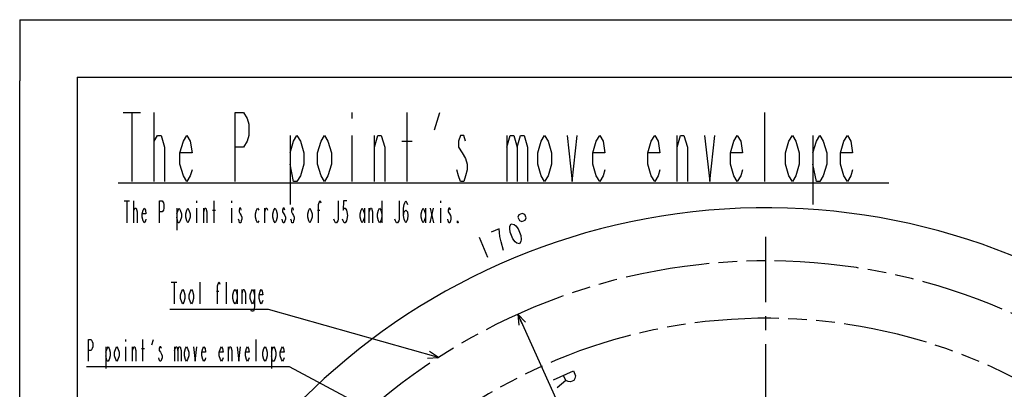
# Model space of a CAD drawing. Header units: millimetres. Extents: x 0 to 770, y -15 to 420.
# Tile 37 of 116: x 0 to 172, y 356 to 420. Entities that reach past the tile are written whole.
import ezdxf

# ---------------------------------------------------------------- set-up
doc = ezdxf.new("R2010")
doc.units = ezdxf.units.MM
doc.header["$LTSCALE"] = 32.67
doc.linetypes.add('CENTER', pattern=[0.6, 0.375, -0.075, 0.075, -0.075])
doc.linetypes.add('PHANTOM', pattern=[0.8, 0.45, -0.05, 0.1, -0.05, 0.1, -0.05])
doc.layers.get('0').update_dxf_attribs({"linetype": 'CONTINUOUS'})
for name, color, linetype in [('AXIS', 7, 'CONTINUOUS'), ('CRV2', 7, 'CONTINUOUS'), ('DRA_ITEM', 7, 'CONTINUOUS'), ('DRIV_DIM', 7, 'CONTINUOUS')]:
    doc.layers.add(name, color=color, linetype=linetype)
doc.styles.get("Standard").update_dxf_attribs({"font": 'txt', "width": 0.8})
doc.dimstyles.new('DIMSTYLE_12', dxfattribs={"dimtxt": 3.8, "dimasz": 1.8, "dimexe": 2, "dimexo": 1.5, "dimgap": 1.9, "dimtad": 1, "dimdec": 3, "dimlfac": 12, "dimdsep": 46, "dimtxsty": 'STANDARD', "dimblk": 'OPEN', "dimblk1": 'OPEN', "dimblk2": 'OPEN', "dimcen": 0.09, "dimadec": 0, "dimazin": 0, "dimtp": 0.5, "dimtm": 0.5, "dimtfac": 1, "dimtdec": 3, "dimtofl": 0, "dimtmove": 0, "dimatfit": 3, "dimldrblk": 'OPEN', "dimfxl": 1, "dimtolj": 1, "dimarcsym": 0})
doc.dimstyles.new('DIMSTYLE_9', dxfattribs={"dimtxt": 3.8, "dimasz": 1.8, "dimexe": 2, "dimexo": 1.5, "dimtad": 1, "dimdec": 1, "dimlfac": 12, "dimdsep": 46, "dimtxsty": 'STANDARD', "dimblk": 'OPEN', "dimblk1": 'OPEN', "dimblk2": 'OPEN', "dimcen": 0.09, "dimadec": 0, "dimazin": 0, "dimtp": 0.001, "dimtm": 0.001, "dimtfac": 1, "dimtdec": 1, "dimtofl": 0, "dimtmove": 0, "dimatfit": 3, "dimldrblk": 'OPEN', "dimfxl": 1, "dimtolj": 1, "dimarcsym": 0})

# ---------------------------------------------------------------- blocks, each defined once
blk = doc.blocks.new('_OPEN')
at = {"color": 0, "linetype": 'BYBLOCK'}
for p, q in [((0, 0), (-1, 0.342)), ((-1, -0.342), (0, 0)), ((-1, 0), (0, 0))]:
    blk.add_line(p, q, dxfattribs=at)
blk = doc.blocks.new('*D36')
at = {"layer": 'DRIV_DIM', "color": 2, "linetype": 'CONTINUOUS'}
blk.add_line((86.9, 368.62), (130.15, 272.72), dxfattribs=at)
at = {"layer": 'DRIV_DIM', "color": 2, "linetype": 'CONTINUOUS', "xscale": 1.8, "yscale": 1.8, "zscale": 1.8, "rotation": 114.2725175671}
blk.add_blockref('_OPEN', (86.9, 368.62), dxfattribs=at)
blk = doc.blocks.new('*D43')
at = {"layer": 'DRIV_DIM', "color": 2, "linetype": 'CONTINUOUS'}
for p, q in [((235.23, 291.25), (244.85, 292.95)), ((19.24, 272.72), (13.68, 272.72))]:
    blk.add_line(p, q, dxfattribs=at)
for points in [[(241.95, 294.26), (242.88, 292.6), (243.16, 294.48)], [(15.08, 274.53), (15.68, 272.72), (16.31, 274.52)]]:
    blk.add_lwpolyline(points, dxfattribs=at)
for start, end in [(95, 180), (10, 95)]:
    blk.add_arc((130.15, 272.72), 114.47, start, end, dxfattribs=at)

msp = doc.modelspace()

# ---------------------------------------------------------------- linework, layer by layer
at = {"color": 4, "linetype": 'CONTINUOUS'}
for q in [(0, 409.35318), (12.377365, 420)]:
    msp.add_line((0, 420), q, dxfattribs=at)
at = {"color": 7, "linetype": 'CONTINUOUS'}
for p, q in [((12.377365, 420), (584.301025, 420)), ((0, 8.242278), (0, 409.35318)), ((10, 410), (10, 10)), ((10, 410), (584, 410))]:
    msp.add_line(p, q, dxfattribs=at)
at = {"layer": 'AXIS', "color": 7, "linetype": 'CENTER'}
msp.add_line((130.148166, 272.720984), (130.148166, 382.128886), dxfattribs=at)
at = {"layer": 'CRV2', "color": 4, "linetype": 'PHANTOM'}
for radius in [105.203574, 95.203574]:
    msp.add_arc((130.148166, 272.720984), radius, 10, 350, dxfattribs=at)
at = {"layer": 'DRA_ITEM', "color": 2, "linetype": 'CONTINUOUS'}
for p, q in [((18.054711, 403.788621), (21.05471, 403.788621)), ((19.55471, 403.788621), (19.55471, 391.788617)), ((23.454711, 391.788617), (23.454711, 403.788621)), ((57.954713, 403.788621), (57.954713, 402.788602)), ((67.554711, 391.788617), (67.554711, 403.788621)), ((72.354713, 400.788602), (73.254713, 403.788621)), ((129.954712, 391.788617), (129.954712, 403.788621)), ((23.454711, 398.788601), (24.054711, 399.78862)), ((47.154709, 399.78862), (47.154709, 387.788616)), ((57.954713, 399.78862), (57.954713, 391.788617)), ((61.854709, 391.788617), (61.854709, 399.78862)), ((66.654711, 398.788601), (68.454711, 398.788601)), ((84.954707, 399.78862), (84.954707, 391.788617)), ((114.654707, 391.788617), (114.654707, 399.78862)), ((138.354715, 399.78862), (138.354715, 387.788616)), ((17.154711, 391.565091), (151.554711, 391.565091)), ((18.216799, 388.381456), (19.166799, 388.381456)), ((18.6918, 388.381456), (18.6918, 384.581436)), ((19.926801, 384.581436), (19.926801, 388.381456)), ((30.851799, 388.381456), (30.851799, 388.064769)), ((33.891799, 384.581436), (33.891799, 388.381456)), ((36.9318, 388.381456), (36.9318, 388.064769)), ((63.1518, 388.381456), (63.1518, 384.581436)), ((73.411801, 388.381456), (73.411801, 388.064769)), ((19.926801, 386.798096), (20.116799, 387.114783)), ((27.431799, 387.114783), (27.431799, 383.314763)), ((30.851799, 387.114783), (30.851799, 384.581436)), ((32.086799, 384.581436), (32.086799, 387.114783)), ((33.606799, 386.798096), (34.176801, 386.798096)), ((36.9318, 387.114783), (36.9318, 384.581436)), ((42.726801, 384.581436), (42.726801, 387.114783)), ((51.9418, 386.798096), (52.321801, 386.798096)), ((60.111801, 387.114783), (60.111801, 384.581436)), ((60.9668, 384.581436), (60.9668, 387.114783)), ((70.751798, 387.114783), (70.751798, 384.581436)), ((71.606802, 384.581436), (72.176801, 387.114783)), ((71.606802, 387.114783), (72.176801, 384.581436)), ((73.411801, 387.114783), (73.411801, 384.581436)), ((26.444522, 374.215585), (27.394523, 374.215585)), ((26.919522, 374.215585), (26.919522, 370.415602)), ((31.479523, 370.415602), (31.479523, 374.215585)), ((36.039522, 370.415602), (36.039522, 374.215585)), ((37.939523, 372.948948), (37.939523, 370.415602)), ((38.794524, 370.415602), (38.794524, 372.948948)), ((34.329522, 372.632262), (34.709523, 372.632262)), ((42.879523, 369.465602), (26.159523, 369.465602)), ((43.379523, 369.465602), (42.879523, 369.465602)), ((73.018727, 361.061343), (43.379523, 369.465602)), ((18.46348, 364.218446), (18.46348, 363.90176)), ((21.50348, 360.418427), (21.50348, 364.218446)), ((23.02348, 363.268423), (23.308479, 364.218446)), ((41.263481, 360.418427), (41.263481, 364.218446)), ((15.04348, 362.951773), (15.04348, 359.15179)), ((18.46348, 362.951773), (18.46348, 360.418427)), ((19.698479, 360.418427), (19.698479, 362.951773)), ((21.218481, 362.635123), (21.78848, 362.635123)), ((27.013479, 362.951773), (27.013479, 360.418427)), ((36.418481, 360.418427), (36.418481, 362.951773)), ((43.923479, 362.951773), (43.923479, 359.15179)), ((46.58348, 359.468439), (11.62348, 359.468439)), ((47.08348, 359.468439), (46.58348, 359.468439)), ((70.499485, 346.921761), (47.08348, 359.468439))]:
    msp.add_line(p, q, dxfattribs=at)
for points in [[(37.554711, 391.788617), (37.554711, 403.788621), (39.054711, 403.788621), (39.654712, 402.788602), (39.954712, 401.78862), (39.954712, 399.78862), (39.654712, 398.788601), (39.054711, 397.788619), (37.554711, 397.788619)], [(24.054711, 399.78862), (24.654712, 399.78862), (25.254712, 397.788619), (25.254712, 391.788617)], [(30.054711, 393.788618), (29.754711, 392.788599), (29.154711, 391.788617), (28.554711, 392.788599), (27.95471, 394.7886), (27.95471, 396.7886), (28.554711, 398.788601), (29.154711, 399.78862), (29.754711, 398.788601), (30.054711, 396.7886), (27.95471, 396.7886)], [(47.154709, 396.7886), (47.75471, 398.788601), (48.35471, 399.78862), (48.95471, 398.788601), (49.55471, 396.7886), (49.55471, 394.7886), (48.95471, 392.788599), (48.35471, 391.788617), (47.75471, 391.788617), (47.154709, 394.7886)], [(54.354712, 394.7886), (53.754711, 392.788599), (53.154711, 391.788617), (52.554711, 392.788599), (51.954711, 394.7886), (51.954711, 396.7886), (52.554711, 398.788601), (53.154711, 399.78862), (53.754711, 398.788601), (54.354712, 396.7886), (54.354712, 394.7886)], [(61.854709, 397.788619), (62.45471, 399.78862), (63.05471, 399.78862), (63.65471, 397.788619), (63.65471, 391.788617)], [(77.754714, 398.788601), (77.454714, 399.78862), (76.854714, 399.78862), (76.554714, 398.788601), (76.554714, 397.788619), (77.154714, 396.7886), (77.754714, 395.788618), (78.054714, 394.7886), (78.054714, 393.788618), (77.754714, 392.788599), (77.454714, 391.788617), (76.854714, 391.788617), (76.554714, 392.788599), (76.254714, 393.788618)], [(84.954707, 397.788619), (85.554708, 399.78862), (86.154708, 399.78862), (86.754708, 397.788619), (86.754708, 391.788617)], [(86.754708, 397.788619), (87.354708, 399.78862), (87.954708, 399.78862), (88.554708, 397.788619), (88.554708, 391.788617)], [(92.75471, 394.7886), (92.15471, 392.788599), (91.554709, 391.788617), (90.954709, 392.788599), (90.354709, 394.7886), (90.354709, 396.7886), (90.954709, 398.788601), (91.554709, 399.78862), (92.15471, 398.788601), (92.75471, 396.7886), (92.75471, 394.7886)], [(95.454711, 399.78862), (96.354711, 391.788617), (97.254711, 399.78862)], [(102.054713, 393.788618), (101.754712, 392.788599), (101.154712, 391.788617), (100.554712, 392.788599), (99.954712, 394.7886), (99.954712, 396.7886), (100.554712, 398.788601), (101.154712, 399.78862), (101.754712, 398.788601), (102.054713, 396.7886), (99.954712, 396.7886)], [(111.654715, 393.788618), (111.354715, 392.788599), (110.754715, 391.788617), (110.154715, 392.788599), (109.554715, 394.7886), (109.554715, 396.7886), (110.154715, 398.788601), (110.754715, 399.78862), (111.354715, 398.788601), (111.654715, 396.7886), (109.554715, 396.7886)], [(114.654707, 397.788619), (115.254708, 399.78862), (115.854708, 399.78862), (116.454708, 397.788619), (116.454708, 391.788617)], [(119.454709, 399.78862), (120.354709, 391.788617), (121.254709, 399.78862)], [(126.054711, 393.788618), (125.754711, 392.788599), (125.154711, 391.788617), (124.55471, 392.788599), (123.95471, 394.7886), (123.95471, 396.7886), (124.55471, 398.788601), (125.154711, 399.78862), (125.754711, 398.788601), (126.054711, 396.7886), (123.95471, 396.7886)], [(135.954714, 394.7886), (135.354714, 392.788599), (134.754713, 391.788617), (134.154713, 392.788599), (133.554713, 394.7886), (133.554713, 396.7886), (134.154713, 398.788601), (134.754713, 399.78862), (135.354714, 398.788601), (135.954714, 396.7886), (135.954714, 394.7886)], [(138.354715, 396.7886), (138.954715, 398.788601), (139.554715, 399.78862), (140.154715, 398.788601), (140.754715, 396.7886), (140.754715, 394.7886), (140.154715, 392.788599), (139.554715, 391.788617), (138.954715, 391.788617), (138.354715, 394.7886)], [(145.254708, 393.788618), (144.954708, 392.788599), (144.354707, 391.788617), (143.754707, 392.788599), (143.154707, 394.7886), (143.154707, 396.7886), (143.754707, 398.788601), (144.354707, 399.78862), (144.954708, 398.788601), (145.254708, 396.7886), (143.154707, 396.7886)], [(24.3918, 384.581436), (24.3918, 388.381456), (24.8668, 388.381456), (25.056799, 388.064769), (25.1518, 387.748119), (25.1518, 387.114783), (25.056799, 386.798096), (24.8668, 386.481446), (24.3918, 386.481446)], [(52.131798, 384.581436), (52.131798, 387.748119), (52.321801, 388.381456), (52.416797, 388.381456), (52.511799, 388.064769)], [(55.551798, 388.381456), (55.551798, 385.214773), (55.456801, 384.898123), (55.266798, 384.581436), (55.0768, 384.581436), (54.886802, 384.898123), (54.7918, 385.214773)], [(57.071798, 388.381456), (56.501798, 388.381456), (56.406801, 386.798096), (56.5968, 387.114783), (56.786798, 387.114783), (56.976801, 386.798096), (57.071798, 386.481446), (57.166799, 385.848109), (57.071798, 385.214773), (56.976801, 384.898123), (56.786798, 384.581436), (56.5968, 384.581436), (56.406801, 384.898123), (56.3118, 385.214773)], [(66.191799, 388.381456), (66.191799, 385.214773), (66.096798, 384.898123), (65.9068, 384.581436), (65.716802, 384.581436), (65.526799, 384.898123), (65.431797, 385.214773)], [(66.951801, 385.848109), (67.046798, 386.481446), (67.331798, 386.798096), (67.616798, 386.481446), (67.711799, 385.848109), (67.616798, 385.214773), (67.521801, 384.898123), (67.331798, 384.581436), (67.1418, 384.898123), (67.046798, 385.214773), (66.951801, 385.848109), (66.951801, 387.114783), (67.046798, 387.748119), (67.1418, 388.064769), (67.331798, 388.381456), (67.521801, 388.064769), (67.616798, 387.748119)], [(20.116799, 387.114783), (20.306799, 387.114783), (20.4968, 386.481446), (20.4968, 384.581436)], [(22.0168, 385.214773), (21.9218, 384.898123), (21.7318, 384.581436), (21.541799, 384.898123), (21.351799, 385.531423), (21.351799, 386.16476), (21.541799, 386.798096), (21.7318, 387.114783), (21.9218, 386.798096), (22.0168, 386.16476), (21.351799, 386.16476)], [(27.431799, 386.16476), (27.6218, 386.798096), (27.8118, 387.114783), (28.001799, 386.798096), (28.191799, 386.16476), (28.191799, 385.531423), (28.001799, 384.898123), (27.8118, 384.581436), (27.6218, 384.581436), (27.431799, 385.531423)], [(29.711799, 385.531423), (29.5218, 384.898123), (29.3318, 384.581436), (29.141799, 384.898123), (28.951799, 385.531423), (28.951799, 386.16476), (29.141799, 386.798096), (29.3318, 387.114783), (29.5218, 386.798096), (29.711799, 386.16476), (29.711799, 385.531423)], [(32.086799, 386.481446), (32.2768, 387.114783), (32.4668, 387.114783), (32.656799, 386.481446), (32.656799, 384.581436)], [(38.6418, 386.798096), (38.546799, 387.114783), (38.3568, 387.114783), (38.261799, 386.798096), (38.261799, 386.481446), (38.451802, 386.16476), (38.6418, 385.848109), (38.736801, 385.531423), (38.736801, 385.214773), (38.6418, 384.898123), (38.546799, 384.581436), (38.3568, 384.581436), (38.261799, 384.898123), (38.166798, 385.214773)], [(41.681799, 384.898123), (41.491801, 384.581436), (41.301798, 384.898123), (41.1118, 385.531423), (41.1118, 386.16476), (41.301798, 386.798096), (41.491801, 387.114783), (41.681799, 386.798096)], [(42.726801, 386.481446), (42.916799, 387.114783), (43.106797, 387.114783), (43.201799, 386.798096)], [(44.911801, 385.531423), (44.721798, 384.898123), (44.5318, 384.581436), (44.341802, 384.898123), (44.151799, 385.531423), (44.151799, 386.16476), (44.341802, 386.798096), (44.5318, 387.114783), (44.721798, 386.798096), (44.911801, 386.16476), (44.911801, 385.531423)], [(46.241798, 386.798096), (46.146801, 387.114783), (45.956798, 387.114783), (45.861801, 386.798096), (45.861801, 386.481446), (46.0518, 386.16476), (46.241798, 385.848109), (46.336799, 385.531423), (46.336799, 385.214773), (46.241798, 384.898123), (46.146801, 384.581436), (45.956798, 384.581436), (45.861801, 384.898123), (45.7668, 385.214773)], [(47.761797, 386.798096), (47.666801, 387.114783), (47.476798, 387.114783), (47.381801, 386.798096), (47.381801, 386.481446), (47.571799, 386.16476), (47.761797, 385.848109), (47.856799, 385.531423), (47.856799, 385.214773), (47.761797, 384.898123), (47.666801, 384.581436), (47.476798, 384.581436), (47.381801, 384.898123), (47.2868, 385.214773)], [(50.991799, 385.531423), (50.801801, 384.898123), (50.611798, 384.581436), (50.4218, 384.898123), (50.231802, 385.531423), (50.231802, 386.16476), (50.4218, 386.798096), (50.611798, 387.114783), (50.801801, 386.798096), (50.991799, 386.16476), (50.991799, 385.531423)], [(60.111801, 385.531423), (59.921798, 384.898123), (59.7318, 384.581436), (59.541797, 384.898123), (59.351799, 385.531423), (59.351799, 386.16476), (59.541797, 386.798096), (59.7318, 387.114783), (59.921798, 386.798096), (60.111801, 386.16476)], [(60.9668, 386.481446), (61.156798, 387.114783), (61.346801, 387.114783), (61.536799, 386.481446), (61.536799, 384.581436)], [(63.1518, 385.531423), (62.961798, 384.898123), (62.771799, 384.581436), (62.581801, 384.898123), (62.391798, 385.531423), (62.391798, 386.16476), (62.581801, 386.798096), (62.771799, 387.114783), (62.961798, 386.798096), (63.1518, 386.16476)], [(70.751798, 385.531423), (70.5618, 384.898123), (70.371802, 384.581436), (70.181799, 384.898123), (69.991801, 385.531423), (69.991801, 386.16476), (70.181799, 386.798096), (70.371802, 387.114783), (70.5618, 386.798096), (70.751798, 386.16476)], [(75.121799, 386.798096), (75.026802, 387.114783), (74.836799, 387.114783), (74.741797, 386.798096), (74.741797, 386.481446), (74.9318, 386.16476), (75.121799, 385.848109), (75.2168, 385.531423), (75.2168, 385.214773), (75.121799, 384.898123), (75.026802, 384.581436), (74.836799, 384.581436), (74.741797, 384.898123), (74.646801, 385.214773)], [(76.451795, 384.581436), (76.356798, 384.581436), (76.356798, 384.898123), (76.451795, 384.581436)], [(28.819523, 371.365589), (28.629522, 370.732252), (28.439522, 370.415602), (28.249524, 370.732252), (28.059523, 371.365589), (28.059523, 371.998926), (28.249524, 372.632262), (28.439522, 372.948948), (28.629522, 372.632262), (28.819523, 371.998926), (28.819523, 371.365589)], [(30.339523, 371.365589), (30.149522, 370.732252), (29.959524, 370.415602), (29.769523, 370.732252), (29.579523, 371.365589), (29.579523, 371.998926), (29.769523, 372.632262), (29.959524, 372.948948), (30.149522, 372.632262), (30.339523, 371.998926), (30.339523, 371.365589)], [(34.519522, 370.415602), (34.519522, 373.582285), (34.709523, 374.215585), (34.804522, 374.215585), (34.899523, 373.898935)], [(37.939523, 371.365589), (37.749522, 370.732252), (37.559524, 370.415602), (37.369523, 370.732252), (37.179523, 371.365589), (37.179523, 371.998926), (37.369523, 372.632262), (37.559524, 372.948948), (37.749522, 372.632262), (37.939523, 371.998926)], [(38.794524, 372.315612), (38.984522, 372.948948), (39.174525, 372.948948), (39.364523, 372.315612), (39.364523, 370.415602)], [(40.979524, 371.365589), (40.789521, 370.732252), (40.599523, 370.415602), (40.409525, 370.732252), (40.219522, 371.365589), (40.219522, 371.998926), (40.409525, 372.632262), (40.599523, 372.948948), (40.789521, 372.632262), (40.979524, 371.998926)], [(40.979524, 372.948948), (40.979524, 370.098952), (40.884523, 369.465616), (40.789521, 369.148929), (40.409525, 369.148929), (40.314523, 369.465616)], [(42.404522, 371.048939), (42.309521, 370.732252), (42.119523, 370.415602), (41.929524, 370.732252), (41.739521, 371.365589), (41.739521, 371.998926), (41.929524, 372.632262), (42.119523, 372.948948), (42.309521, 372.632262), (42.404522, 371.998926), (41.739521, 371.998926)], [(12.00348, 360.418427), (12.00348, 364.218446), (12.47848, 364.218446), (12.66848, 363.90176), (12.763479, 363.58511), (12.763479, 362.951773), (12.66848, 362.635123), (12.47848, 362.318437), (12.00348, 362.318437)], [(15.04348, 362.001787), (15.233479, 362.635123), (15.42348, 362.951773), (15.61348, 362.635123), (15.80348, 362.001787), (15.80348, 361.36845), (15.61348, 360.735114), (15.42348, 360.418427), (15.233479, 360.418427), (15.04348, 361.36845)], [(17.32348, 361.36845), (17.13348, 360.735114), (16.943479, 360.418427), (16.75348, 360.735114), (16.563479, 361.36845), (16.563479, 362.001787), (16.75348, 362.635123), (16.943479, 362.951773), (17.13348, 362.635123), (17.32348, 362.001787), (17.32348, 361.36845)], [(19.698479, 362.318437), (19.888479, 362.951773), (20.07848, 362.951773), (20.26848, 362.318437), (20.26848, 360.418427)], [(24.73348, 362.635123), (24.638481, 362.951773), (24.44848, 362.951773), (24.353479, 362.635123), (24.353479, 362.318437), (24.543479, 362.001787), (24.73348, 361.6851), (24.828479, 361.36845), (24.828479, 361.051764), (24.73348, 360.735114), (24.638481, 360.418427), (24.44848, 360.418427), (24.353479, 360.735114), (24.25848, 361.051764)], [(27.013479, 362.318437), (27.20348, 362.951773), (27.39348, 362.951773), (27.583481, 362.318437), (27.583481, 360.418427)], [(27.583481, 362.318437), (27.773479, 362.951773), (27.963479, 362.951773), (28.15348, 362.318437), (28.15348, 360.418427)], [(29.483479, 361.36845), (29.293481, 360.735114), (29.10348, 360.418427), (28.91348, 360.735114), (28.723479, 361.36845), (28.723479, 362.001787), (28.91348, 362.635123), (29.10348, 362.951773), (29.293481, 362.635123), (29.483479, 362.001787), (29.483479, 361.36845)], [(30.33848, 362.951773), (30.62348, 360.418427), (30.908479, 362.951773)], [(32.428479, 361.051764), (32.33348, 360.735114), (32.143479, 360.418427), (31.953479, 360.735114), (31.763481, 361.36845), (31.763481, 362.001787), (31.953479, 362.635123), (32.143479, 362.951773), (32.33348, 362.635123), (32.428479, 362.001787), (31.763481, 362.001787)], [(35.46848, 361.051764), (35.373479, 360.735114), (35.183481, 360.418427), (34.99348, 360.735114), (34.80348, 361.36845), (34.80348, 362.001787), (34.99348, 362.635123), (35.183481, 362.951773), (35.373479, 362.635123), (35.46848, 362.001787), (34.80348, 362.001787)], [(36.418481, 362.318437), (36.608479, 362.951773), (36.798479, 362.951773), (36.98848, 362.318437), (36.98848, 360.418427)], [(37.93848, 362.951773), (38.223478, 360.418427), (38.508482, 362.951773)], [(40.028481, 361.051764), (39.93348, 360.735114), (39.743482, 360.418427), (39.553479, 360.735114), (39.363481, 361.36845), (39.363481, 362.001787), (39.553479, 362.635123), (39.743482, 362.951773), (39.93348, 362.635123), (40.028481, 362.001787), (39.363481, 362.001787)], [(43.163482, 361.36845), (42.973479, 360.735114), (42.783481, 360.418427), (42.593478, 360.735114), (42.40348, 361.36845), (42.40348, 362.001787), (42.593478, 362.635123), (42.783481, 362.951773), (42.973479, 362.635123), (43.163482, 362.001787), (43.163482, 361.36845)], [(43.923479, 362.001787), (44.113478, 362.635123), (44.30348, 362.951773), (44.493479, 362.635123), (44.683481, 362.001787), (44.683481, 361.36845), (44.493479, 360.735114), (44.30348, 360.418427), (44.113478, 360.418427), (43.923479, 361.36845)], [(46.10848, 361.051764), (46.013478, 360.735114), (45.82348, 360.418427), (45.633482, 360.735114), (45.443479, 361.36845), (45.443479, 362.001787), (45.633482, 362.635123), (45.82348, 362.951773), (46.013478, 362.635123), (46.10848, 362.001787), (45.443479, 362.001787)], [(71.119054, 360.960092), (73.018727, 361.061343), (71.454942, 362.144665)]]:
    msp.add_lwpolyline(points, dxfattribs=at)
at = {"layer": 'DRIV_DIM', "color": 2, "linetype": 'CONTINUOUS'}
for p, q in [((80.12311, 382.068139), (81.579206, 378.558159)), ((95.227483, 357.093746), (93.729749, 355.793102))]:
    msp.add_line(p, q, dxfattribs=at)
for points in [[(86.900335, 385.565321), (87.143016, 384.980313), (87.556856, 384.80919), (88.141847, 385.051844), (88.312997, 385.465693), (88.070316, 386.050702), (87.656476, 386.221825), (87.071485, 385.979171), (86.900335, 385.565321)], [(84.387173, 379.723065), (83.955958, 381.25835), (83.767432, 382.208627), (83.700243, 382.866435), (83.633063, 383.524244), (82.229083, 382.941773)], [(87.195132, 380.887934), (86.722795, 381.034802), (86.425958, 381.254507), (86.007776, 381.76668), (85.522413, 382.936697), (85.455224, 383.59447), (85.50938, 383.959774), (85.739036, 384.397878), (86.211374, 384.251009), (86.508211, 384.031305), (86.926393, 383.519132), (87.411755, 382.349151), (87.478944, 381.691342), (87.424789, 381.326038), (87.195132, 380.887934)], [(93.104914, 357.178727), (96.568995, 358.740805), (96.959524, 357.874785), (96.827058, 357.398214), (96.616489, 357.094833), (96.039139, 356.834487), (95.672367, 356.877521), (95.227483, 357.093746), (94.836955, 357.959766)]]:
    msp.add_lwpolyline(points, dxfattribs=at)

# ---------------------------------------------------------------- dimensions: what is measured, and where the dimension line sits
dim = msp.add_angular_dim_2l(base=(120.171475, 386.755093), line1=((232.626155, 290.790618), (233.753462, 290.989393)), line2=((21.884961, 272.720984), (20.740264, 272.720984)), dimstyle='DIMSTYLE_12', override={"dimtad": 2}, dxfattribs=at)
dim.commit()
dim.dimension.update_dxf_attribs({"geometry": '*D43', "text_midpoint": (81.052651, 376.12767), "dimtype": 162})
dim = msp.add_radius_dim(center=(130.148166, 272.720984), mpoint=(86.901381, 368.624621), text='R<>', dimstyle='DIMSTYLE_9', override={"dimpost": '<>'}, dxfattribs=at)
dim.commit()
dim.dimension.update_dxf_attribs({"geometry": '*D36', "text_midpoint": (92.792497, 357.871543), "dimtype": 164})

doc.saveas('drawing.dxf')
